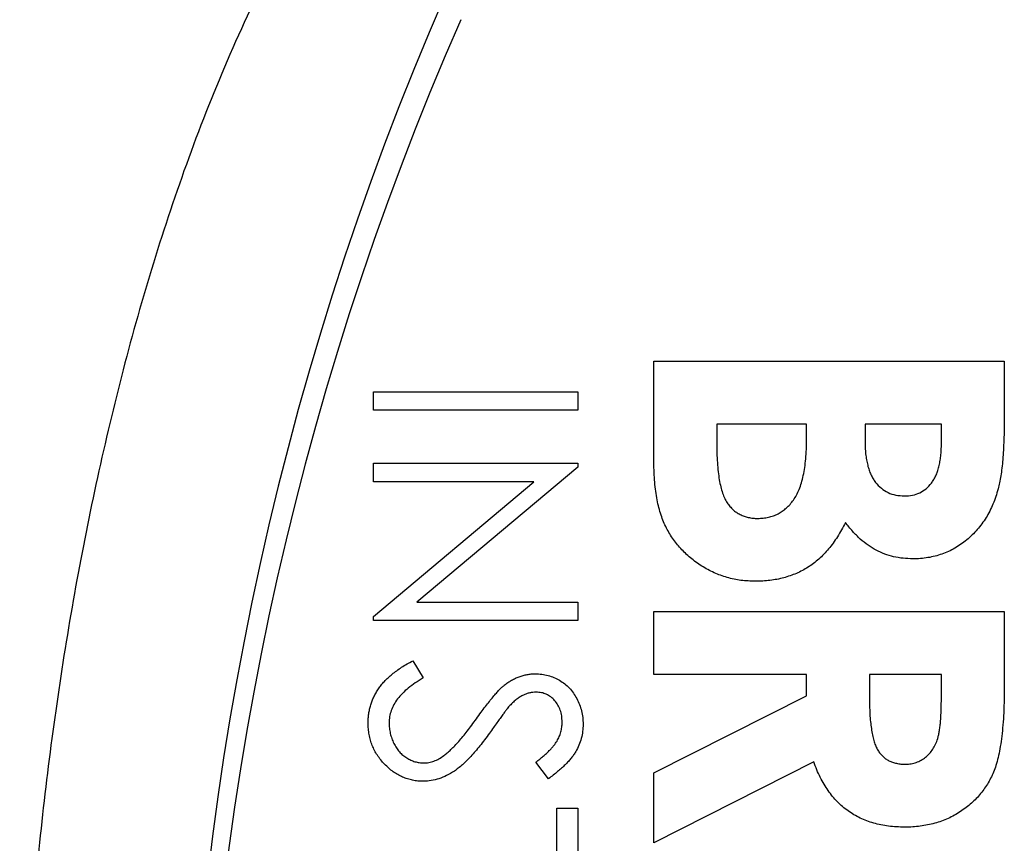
# Model space of a CAD drawing. Header units: inches. Extents: x 3.21 to 13.19, y 2.59 to 9.58.
# Tile 12 of 47: x 5.47 to 5.65, y 9.28 to 9.42. Entities that reach past the tile are written whole.
import ezdxf

# ---------------------------------------------------------------- set-up
doc = ezdxf.new("R2010")
doc.units = ezdxf.units.IN
doc.header["$MEASUREMENT"] = 0

msp = doc.modelspace()

# ---------------------------------------------------------------- linework, layer by layer
at = {"color": 7, "linetype": 'Continuous', "lineweight": 25}
for p, q in [((5.5849609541, 9.3617495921), (5.6474609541, 9.3617495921)), ((5.5849609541, 9.3441714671), (5.5849609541, 9.3617495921)), ((5.6474609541, 9.3617495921), (5.6474609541, 9.3517335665)), ((5.5349609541, 9.3562869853), (5.5714192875, 9.3562869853)), ((5.5349609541, 9.3530150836), (5.5349609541, 9.3562869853)), ((5.5714192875, 9.3562869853), (5.5714192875, 9.3530150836)), ((5.5714192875, 9.3530150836), (5.5349609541, 9.3530150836)), ((5.5961789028, 9.3505316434), (5.5961789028, 9.3473014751)), ((5.6122045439, 9.3505316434), (5.5961789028, 9.3505316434)), ((5.6122045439, 9.3478523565), (5.6122045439, 9.3505316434)), ((5.6226212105, 9.3505316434), (5.6226212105, 9.3475518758)), ((5.6362430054, 9.3505316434), (5.6226212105, 9.3505316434)), ((5.6362430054, 9.3470135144), (5.6362430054, 9.3505316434)), ((5.5349609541, 9.3435265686), (5.5714192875, 9.3435265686)), ((5.5349609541, 9.3402546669), (5.5349609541, 9.3435265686)), ((5.5714192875, 9.3428400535), (5.5427244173, 9.3187535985)), ((5.5714192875, 9.3435265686), (5.5714192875, 9.3428400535)), ((5.5349609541, 9.3162266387), (5.5635900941, 9.3402546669)), ((5.5635900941, 9.3402546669), (5.5349609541, 9.3402546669)), ((5.5427244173, 9.3187535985), (5.5714192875, 9.3187535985)), ((5.5714192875, 9.3187535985), (5.5714192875, 9.3154816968)), ((5.5349609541, 9.3154816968), (5.5349609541, 9.3162266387)), ((5.5849609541, 9.3059002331), (5.5849609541, 9.3171181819)), ((5.5849609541, 9.3171181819), (5.6474609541, 9.3171181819)), ((5.6474609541, 9.3171181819), (5.6474609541, 9.3040472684)), ((5.5714192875, 9.3154816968), (5.5349609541, 9.3154816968)), ((5.5419940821, 9.3083302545), (5.5438418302, 9.30524824)), ((5.6122045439, 9.3059002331), (5.5849609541, 9.3059002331)), ((5.6122045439, 9.3020941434), (5.6122045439, 9.3059002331)), ((5.6362430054, 9.3059002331), (5.6234224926, 9.3059002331)), ((5.6234224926, 9.3059002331), (5.6234224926, 9.301530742)), ((5.6362430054, 9.3020816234), (5.6362430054, 9.3059002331)), ((5.5849609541, 9.2883221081), (5.6122045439, 9.3020941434)), ((5.5661827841, 9.2872966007), (5.563940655, 9.2902544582)), ((5.6134815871, 9.2902752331), (5.5849609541, 9.2758521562)), ((5.5849609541, 9.2758521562), (5.5849609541, 9.2883221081)), ((5.5676799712, 9.2740687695), (5.5676799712, 9.2820148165)), ((5.5676799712, 9.2820148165), (5.5714192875, 9.2820148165)), ((5.5714192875, 9.2820148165), (5.5714192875, 9.2628508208))]:
    msp.add_line(p, q, dxfattribs=at)
for centre, start, end in [((6.0518038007, 9.2069611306), 156.4218215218, 203.5781784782), ((6.0542844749, 9.2018504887), 156.3331175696, 202.7062518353)]:
    msp.add_arc(centre, 0.5500000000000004, start, end, dxfattribs=at)
for points, knots in [([(5.578803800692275, 9.486961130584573), (5.575460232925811, 9.486961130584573), (5.572127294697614, 9.486512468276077), (5.565584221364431, 9.48478024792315), (5.562469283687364, 9.4835295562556), (5.556485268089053, 9.480424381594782), (5.553645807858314, 9.478580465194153), (5.548320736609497, 9.474548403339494), (5.545811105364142, 9.472346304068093), (5.541025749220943, 9.467657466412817), (5.53874495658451, 9.465161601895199), (5.534445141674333, 9.46003189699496), (5.532415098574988, 9.457387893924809), (5.526607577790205, 9.449269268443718), (5.523108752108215, 9.44361064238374), (5.516630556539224, 9.431950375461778), (5.513648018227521, 9.425929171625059), (5.508165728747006, 9.41379657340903), (5.505654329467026, 9.407664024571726), (5.498663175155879, 9.38910978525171), (5.494718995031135, 9.376533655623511), (5.487880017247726, 9.35107879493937), (5.48499187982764, 9.33819814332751), (5.480108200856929, 9.312179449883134), (5.478112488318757, 9.299013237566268), (5.47496270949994, 9.272652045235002), (5.473804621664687, 9.259441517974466), (5.472270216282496, 9.232964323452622), (5.471894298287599, 9.219673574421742), (5.471926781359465, 9.179865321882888), (5.473469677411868, 9.153574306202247), (5.47973677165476, 9.101510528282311), (5.484428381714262, 9.075732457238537), (5.494660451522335, 9.037585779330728), (5.49860889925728, 9.02495782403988), (5.508030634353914, 8.99995031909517), (5.513419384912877, 8.987743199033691), (5.523142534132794, 8.970255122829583), (5.526680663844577, 8.964539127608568), (5.534452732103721, 8.953697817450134), (5.538682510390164, 8.948551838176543), (5.548278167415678, 8.939167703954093), (5.553539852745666, 8.935017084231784), (5.562530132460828, 8.93036579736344), (5.565632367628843, 8.929128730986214), (5.572091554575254, 8.927419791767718), (5.575478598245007, 8.92696113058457), (5.578803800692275, 8.92696113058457)], [0, 0, 0, 0, 0.0156249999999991, 0.0156249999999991, 0.0312499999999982, 0.0312499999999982, 0.0468749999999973, 0.0468749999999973, 0.0624999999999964, 0.0624999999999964, 0.0781249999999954, 0.0781249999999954, 0.0937499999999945, 0.0937499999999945, 0.1249999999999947, 0.1249999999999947, 0.1562499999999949, 0.1562499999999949, 0.1874999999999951, 0.1874999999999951, 0.2499999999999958, 0.2499999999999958, 0.3124999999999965, 0.3124999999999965, 0.3749999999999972, 0.3749999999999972, 0.4374999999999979, 0.4374999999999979, 0.4999999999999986, 0.4999999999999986, 0.6249999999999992, 0.6249999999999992, 0.7499999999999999, 0.7499999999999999, 0.8125000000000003, 0.8125000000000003, 0.8750000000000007, 0.8750000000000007, 0.9062500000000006, 0.9062500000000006, 0.9375000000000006, 0.9375000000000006, 0.9687500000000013, 0.9687500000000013, 0.9843750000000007, 0.9843750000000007, 1, 1, 1, 1]), ([(5.647460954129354, 9.351733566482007), (5.647461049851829, 9.351032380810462), (5.647461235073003, 9.349675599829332), (5.647392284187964, 9.347718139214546), (5.647304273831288, 9.345906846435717), (5.647202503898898, 9.344239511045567), (5.647033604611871, 9.342716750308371), (5.646851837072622, 9.34133751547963), (5.646634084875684, 9.340106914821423), (5.646438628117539, 9.339346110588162), (5.64634667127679, 9.338988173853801)], [0, 0, 0, 0, 0.1639962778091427, 0.317329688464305, 0.458061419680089, 0.5881864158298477, 0.7079510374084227, 0.8163213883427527, 0.91358444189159, 1, 1, 1, 1]), ([(5.596178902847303, 9.347301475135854), (5.596182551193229, 9.34666286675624), (5.596189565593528, 9.345435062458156), (5.596274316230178, 9.343676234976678), (5.596427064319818, 9.342077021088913), (5.596617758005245, 9.340641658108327), (5.596876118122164, 9.339367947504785), (5.597204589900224, 9.33826019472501), (5.597565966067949, 9.337303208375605), (5.598012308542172, 9.33650272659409), (5.598531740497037, 9.335848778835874), (5.599062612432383, 9.335258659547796), (5.599675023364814, 9.334777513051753), (5.6003426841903, 9.334396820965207), (5.601049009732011, 9.3340673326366), (5.601821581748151, 9.333868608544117), (5.602637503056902, 9.333717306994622), (5.603201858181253, 9.333708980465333), (5.603490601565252, 9.33370472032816)], [0, 0, 0, 0, 0.1095674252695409, 0.2106570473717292, 0.3020024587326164, 0.3851432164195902, 0.4590126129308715, 0.5247192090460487, 0.583226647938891, 0.6342083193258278, 0.6811857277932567, 0.7262751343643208, 0.7701133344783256, 0.8140800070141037, 0.8579941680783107, 0.9033387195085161, 0.9505447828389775, 1, 1, 1, 1]), ([(5.603490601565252, 9.33370472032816), (5.603820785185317, 9.333714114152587), (5.60446389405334, 9.333732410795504), (5.605403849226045, 9.333881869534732), (5.606281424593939, 9.334153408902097), (5.607118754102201, 9.334495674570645), (5.607886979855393, 9.33497101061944), (5.608606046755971, 9.335537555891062), (5.609271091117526, 9.336208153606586), (5.609893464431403, 9.336977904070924), (5.610447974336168, 9.337875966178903), (5.610917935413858, 9.338908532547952), (5.611320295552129, 9.340069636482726), (5.611636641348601, 9.34136637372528), (5.611906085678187, 9.342794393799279), (5.612066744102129, 9.34436480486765), (5.612186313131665, 9.346064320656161), (5.612198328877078, 9.347242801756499), (5.612204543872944, 9.34785235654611)], [0, 0, 0, 0, 0.0528194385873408, 0.1028780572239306, 0.1516783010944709, 0.1995514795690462, 0.2471912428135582, 0.2956844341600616, 0.3457341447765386, 0.3979806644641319, 0.4537563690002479, 0.5141051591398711, 0.5791477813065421, 0.6500829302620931, 0.7274866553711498, 0.8114766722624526, 0.9024886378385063, 1, 1, 1, 1]), ([(5.62262121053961, 9.347551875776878), (5.622624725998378, 9.347146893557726), (5.622631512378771, 9.346365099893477), (5.622719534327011, 9.34523596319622), (5.622868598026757, 9.344185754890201), (5.623080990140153, 9.34321586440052), (5.623338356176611, 9.342320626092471), (5.623665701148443, 9.34151064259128), (5.624056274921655, 9.340783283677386), (5.6246238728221, 9.33992627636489), (5.625493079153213, 9.33904350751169), (5.626720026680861, 9.338253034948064), (5.628140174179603, 9.337789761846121), (5.629140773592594, 9.337737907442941), (5.629657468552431, 9.337711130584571)], [0, 0, 0, 0, 0.0887648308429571, 0.1713551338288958, 0.2480819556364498, 0.3211199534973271, 0.3888601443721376, 0.4520616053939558, 0.51223021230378, 0.5695781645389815, 0.6769774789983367, 0.781039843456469, 0.8869321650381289, 1, 1, 1, 1]), ([(5.629657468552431, 9.337711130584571), (5.630141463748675, 9.337732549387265), (5.631077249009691, 9.337773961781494), (5.632392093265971, 9.338240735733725), (5.633551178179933, 9.33896790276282), (5.634356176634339, 9.339813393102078), (5.634896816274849, 9.340619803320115), (5.635259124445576, 9.341313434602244), (5.635573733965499, 9.342078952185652), (5.635822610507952, 9.342922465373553), (5.636005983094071, 9.343840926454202), (5.636141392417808, 9.344831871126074), (5.636233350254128, 9.345897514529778), (5.636239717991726, 9.346633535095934), (5.636243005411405, 9.347013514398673)], [0, 0, 0, 0, 0.1123098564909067, 0.217146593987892, 0.320713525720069, 0.4286594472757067, 0.4860915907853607, 0.5465383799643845, 0.6106279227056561, 0.678603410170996, 0.7510545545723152, 0.828596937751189, 0.9115111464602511, 0.9999999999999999, 0.9999999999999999, 0.9999999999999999, 0.9999999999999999]), ([(5.603052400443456, 9.322486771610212), (5.602198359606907, 9.32252024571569), (5.600512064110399, 9.322586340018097), (5.598045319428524, 9.323119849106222), (5.595692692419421, 9.323976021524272), (5.593488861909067, 9.325165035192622), (5.591482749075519, 9.32662103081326), (5.58972530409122, 9.328297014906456), (5.588242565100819, 9.330172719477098), (5.587232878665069, 9.331896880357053), (5.586558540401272, 9.333395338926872), (5.586147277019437, 9.334642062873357), (5.585758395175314, 9.335977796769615), (5.585488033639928, 9.337426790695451), (5.585239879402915, 9.33896547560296), (5.585086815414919, 9.340609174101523), (5.584983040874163, 9.34235472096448), (5.584968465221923, 9.343553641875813), (5.584960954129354, 9.344171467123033)], [0, 0, 0, 0, 0.0802607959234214, 0.1584741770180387, 0.2362074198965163, 0.3150564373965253, 0.3931752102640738, 0.4686866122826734, 0.542738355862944, 0.6173280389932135, 0.6559859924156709, 0.6970724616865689, 0.7406907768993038, 0.7867235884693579, 0.8355751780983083, 0.8872468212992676, 0.9418962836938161, 1, 1, 1, 1]), ([(5.64634667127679, 9.338988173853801), (5.646216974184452, 9.338518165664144), (5.645962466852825, 9.337595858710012), (5.645448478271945, 9.336274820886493), (5.644877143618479, 9.335021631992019), (5.64422535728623, 9.333837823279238), (5.643485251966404, 9.332730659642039), (5.642650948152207, 9.331704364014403), (5.641755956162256, 9.330736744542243), (5.640775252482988, 9.329862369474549), (5.63973919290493, 9.329071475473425), (5.638646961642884, 9.328386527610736), (5.637520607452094, 9.327784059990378), (5.636328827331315, 9.3273307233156), (5.635106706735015, 9.326946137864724), (5.633830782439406, 9.326689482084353), (5.632512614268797, 9.326517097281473), (5.631615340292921, 9.326501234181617), (5.631159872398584, 9.326493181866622)], [0, 0, 0, 0, 0.0687530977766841, 0.1349156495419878, 0.1997307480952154, 0.2629864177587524, 0.3253727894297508, 0.3873549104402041, 0.4494292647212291, 0.5111422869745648, 0.5725003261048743, 0.6331078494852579, 0.6928945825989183, 0.7523789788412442, 0.8127285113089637, 0.8734731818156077, 0.9357733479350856, 1, 1, 1, 1]), ([(5.619115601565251, 9.332978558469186), (5.618890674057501, 9.332537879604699), (5.61844965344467, 9.331673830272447), (5.617724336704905, 9.330447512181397), (5.616954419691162, 9.329310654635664), (5.616146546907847, 9.328262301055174), (5.615294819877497, 9.32730611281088), (5.614395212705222, 9.326448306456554), (5.613463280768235, 9.325670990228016), (5.612480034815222, 9.324992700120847), (5.611457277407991, 9.324401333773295), (5.610393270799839, 9.323882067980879), (5.609272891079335, 9.323466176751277), (5.60811989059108, 9.323093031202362), (5.606917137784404, 9.32281958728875), (5.605668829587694, 9.322639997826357), (5.60437834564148, 9.322502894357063), (5.603499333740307, 9.322492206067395), (5.603052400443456, 9.322486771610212)], [0, 0, 0, 0, 0.072776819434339, 0.1426952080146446, 0.2094499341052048, 0.2746621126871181, 0.3372761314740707, 0.3976370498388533, 0.4573827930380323, 0.51563014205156, 0.5731284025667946, 0.6310707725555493, 0.6895667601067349, 0.7487928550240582, 0.8092629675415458, 0.8707408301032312, 0.9342782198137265, 1, 1, 1, 1]), ([(5.631159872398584, 9.326493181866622), (5.630574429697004, 9.326512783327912), (5.629421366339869, 9.326551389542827), (5.627735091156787, 9.32684595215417), (5.626130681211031, 9.327326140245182), (5.624592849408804, 9.327988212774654), (5.62313921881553, 9.328903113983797), (5.621724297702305, 9.33002378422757), (5.620372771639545, 9.331401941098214), (5.619544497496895, 9.332440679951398), (5.619115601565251, 9.332978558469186)], [0, 0, 0, 0, 0.123300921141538, 0.2428483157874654, 0.3594093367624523, 0.4755617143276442, 0.5943988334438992, 0.7201859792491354, 0.8551070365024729, 1, 1, 1, 1]), ([(5.534026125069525, 9.297243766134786), (5.534031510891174, 9.297519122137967), (5.534042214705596, 9.29806636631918), (5.534134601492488, 9.298873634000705), (5.534270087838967, 9.299666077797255), (5.534476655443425, 9.300433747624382), (5.534733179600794, 9.301186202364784), (5.535047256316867, 9.301916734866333), (5.535421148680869, 9.302627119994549), (5.535855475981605, 9.303318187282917), (5.536356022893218, 9.303996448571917), (5.536934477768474, 9.304658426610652), (5.537586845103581, 9.305311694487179), (5.538319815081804, 9.30594427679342), (5.539125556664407, 9.306567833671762), (5.540010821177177, 9.307170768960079), (5.540971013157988, 9.307765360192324), (5.541646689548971, 9.308138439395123), (5.541994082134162, 9.308330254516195)], [0, 0, 0, 0, 0.0572115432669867, 0.1137025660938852, 0.1686893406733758, 0.2241628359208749, 0.2787266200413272, 0.3338041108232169, 0.3892545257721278, 0.4454091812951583, 0.5032947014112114, 0.5642689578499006, 0.6279541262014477, 0.6950208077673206, 0.7653592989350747, 0.8396022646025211, 0.9175330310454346, 0.9999999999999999, 0.9999999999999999, 0.9999999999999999, 0.9999999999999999]), ([(5.54384183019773, 9.305248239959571), (5.543361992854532, 9.304961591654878), (5.542442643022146, 9.304412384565), (5.54120037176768, 9.303496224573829), (5.540144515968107, 9.30254692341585), (5.5392812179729, 9.301557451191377), (5.538601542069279, 9.300533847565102), (5.538120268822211, 9.299469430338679), (5.537820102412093, 9.298367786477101), (5.537783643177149, 9.297618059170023), (5.537765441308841, 9.297243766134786)], [0, 0, 0, 0, 0.1590042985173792, 0.3046460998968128, 0.4385469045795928, 0.5623222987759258, 0.6774325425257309, 0.7868973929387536, 0.8936108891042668, 1, 1, 1, 1]), ([(5.558295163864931, 9.303955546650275), (5.558509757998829, 9.304116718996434), (5.558931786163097, 9.304433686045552), (5.559591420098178, 9.304852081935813), (5.560266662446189, 9.305207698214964), (5.560959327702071, 9.305486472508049), (5.561659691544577, 9.305721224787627), (5.562376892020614, 9.305879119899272), (5.563107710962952, 9.305977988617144), (5.563599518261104, 9.305988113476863), (5.563845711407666, 9.305993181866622)], [0, 0, 0, 0, 0.1335067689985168, 0.2625589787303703, 0.3882644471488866, 0.5126673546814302, 0.6337222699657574, 0.755393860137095, 0.877552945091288, 1, 1, 1, 1]), ([(5.563845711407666, 9.305993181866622), (5.564231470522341, 9.305979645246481), (5.564994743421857, 9.305952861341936), (5.566109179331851, 9.305724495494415), (5.567176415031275, 9.30536825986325), (5.568172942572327, 9.304853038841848), (5.569096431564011, 9.304216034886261), (5.569932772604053, 9.303463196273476), (5.570641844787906, 9.3025693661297), (5.571254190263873, 9.301583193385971), (5.571737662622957, 9.300510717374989), (5.57210430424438, 9.299388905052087), (5.572309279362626, 9.298212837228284), (5.572339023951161, 9.297414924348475), (5.572354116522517, 9.297010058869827)], [0, 0, 0, 0, 0.0837951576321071, 0.1657992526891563, 0.2463087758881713, 0.3277386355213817, 0.4087822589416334, 0.4897099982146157, 0.5713803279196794, 0.6559873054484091, 0.7414934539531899, 0.8265264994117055, 0.9119785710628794, 1, 1, 1, 1]), ([(5.553336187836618, 9.297981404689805), (5.553609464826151, 9.298364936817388), (5.554131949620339, 9.299098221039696), (5.554906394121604, 9.300124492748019), (5.555618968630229, 9.301040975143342), (5.556259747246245, 9.301852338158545), (5.556856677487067, 9.302537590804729), (5.557377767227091, 9.30312178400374), (5.557850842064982, 9.30358336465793), (5.558157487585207, 9.303840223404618), (5.558295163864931, 9.303955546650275)], [0, 0, 0, 0, 0.1815319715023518, 0.3470753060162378, 0.4955587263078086, 0.6290766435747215, 0.745524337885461, 0.8458335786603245, 0.9307830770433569, 1, 1, 1, 1]), ([(5.647460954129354, 9.304047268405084), (5.647457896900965, 9.303183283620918), (5.647452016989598, 9.30152159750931), (5.647358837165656, 9.299125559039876), (5.647229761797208, 9.296924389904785), (5.647030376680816, 9.294911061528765), (5.646772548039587, 9.293093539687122), (5.646459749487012, 9.291467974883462), (5.646106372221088, 9.290033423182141), (5.645673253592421, 9.28877050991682), (5.645174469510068, 9.287633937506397), (5.644611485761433, 9.28657745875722), (5.643963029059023, 9.285582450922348), (5.643255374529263, 9.284630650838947), (5.642463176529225, 9.283739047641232), (5.641592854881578, 9.28291011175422), (5.640650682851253, 9.282133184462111), (5.639642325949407, 9.281407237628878), (5.63856919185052, 9.280761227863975), (5.637446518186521, 9.280188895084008), (5.636271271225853, 9.279718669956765), (5.635050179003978, 9.279327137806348), (5.633781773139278, 9.279025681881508), (5.632466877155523, 9.278821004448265), (5.631104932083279, 9.278669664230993), (5.630179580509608, 9.278661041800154), (5.629707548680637, 9.278656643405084)], [0, 0, 0, 0, 0.0728765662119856, 0.1401621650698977, 0.2022428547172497, 0.2588508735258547, 0.3107782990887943, 0.3570369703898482, 0.3984482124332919, 0.4352986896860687, 0.4695068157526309, 0.5030546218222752, 0.5361580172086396, 0.5696022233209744, 0.6030186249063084, 0.636632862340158, 0.6708898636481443, 0.7059620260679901, 0.7413420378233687, 0.7764512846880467, 0.8121451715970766, 0.8479949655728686, 0.8845415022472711, 0.9219874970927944, 0.9602049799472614, 0.9999999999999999, 0.9999999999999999, 0.9999999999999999, 0.9999999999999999]), ([(5.563999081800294, 9.30272128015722), (5.563803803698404, 9.302716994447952), (5.563412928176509, 9.302708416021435), (5.562833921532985, 9.30259684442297), (5.562260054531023, 9.302438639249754), (5.561688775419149, 9.302207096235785), (5.561106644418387, 9.301895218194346), (5.560515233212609, 9.301471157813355), (5.559899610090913, 9.300940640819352), (5.559499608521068, 9.300533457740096), (5.559288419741, 9.30031847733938)], [0, 0, 0, 0, 0.1073157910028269, 0.2148070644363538, 0.3233866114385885, 0.4345959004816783, 0.5532850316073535, 0.685983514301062, 0.8342087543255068, 1, 1, 1, 1]), ([(5.5686148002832, 9.297375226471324), (5.568602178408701, 9.297751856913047), (5.568577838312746, 9.29847815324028), (5.568312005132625, 9.299509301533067), (5.567893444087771, 9.300437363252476), (5.567306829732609, 9.301234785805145), (5.566611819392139, 9.301898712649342), (5.565812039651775, 9.30237897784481), (5.564928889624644, 9.302668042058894), (5.564312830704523, 9.302703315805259), (5.563999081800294, 9.30272128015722)], [0, 0, 0, 0, 0.1430730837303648, 0.2759029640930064, 0.4023708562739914, 0.5284136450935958, 0.650356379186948, 0.7658950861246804, 0.88077413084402, 1, 1, 1, 1]), ([(5.629857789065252, 9.289874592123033), (5.630189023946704, 9.289887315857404), (5.630839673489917, 9.289912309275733), (5.631776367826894, 9.290160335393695), (5.632643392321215, 9.290555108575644), (5.633436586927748, 9.291096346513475), (5.634132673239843, 9.291777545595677), (5.634741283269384, 9.292557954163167), (5.635233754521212, 9.293449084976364), (5.635549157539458, 9.29428007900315), (5.635743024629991, 9.295041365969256), (5.635880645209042, 9.295726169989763), (5.635987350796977, 9.29652133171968), (5.636090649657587, 9.297422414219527), (5.636161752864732, 9.298433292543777), (5.636212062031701, 9.299552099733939), (5.636232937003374, 9.300779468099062), (5.636239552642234, 9.301635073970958), (5.636243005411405, 9.302081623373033)], [0, 0, 0, 0, 0.0637633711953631, 0.1252513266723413, 0.1853973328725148, 0.2467851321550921, 0.3093952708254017, 0.3725000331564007, 0.4369906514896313, 0.5050009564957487, 0.5432613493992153, 0.5884027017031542, 0.6396207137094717, 0.6979238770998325, 0.763292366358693, 0.8349930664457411, 0.9138812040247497, 1, 1, 1, 1]), ([(5.559288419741, 9.30031847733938), (5.559217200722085, 9.300238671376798), (5.559048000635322, 9.300049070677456), (5.558770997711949, 9.299702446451), (5.558429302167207, 9.29924470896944), (5.558006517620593, 9.298687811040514), (5.557516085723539, 9.298021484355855), (5.5569642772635, 9.297245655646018), (5.556333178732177, 9.29636897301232), (5.555891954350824, 9.295746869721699), (5.555658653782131, 9.295417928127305)], [0, 0, 0, 0, 0.0525942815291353, 0.1249519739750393, 0.2180938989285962, 0.3335024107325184, 0.4687891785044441, 0.6249375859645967, 0.8016830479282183, 1, 1, 1, 1]), ([(5.623422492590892, 9.301530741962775), (5.623428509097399, 9.300996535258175), (5.623440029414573, 9.299973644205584), (5.623493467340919, 9.298502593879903), (5.623622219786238, 9.29716652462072), (5.62378491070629, 9.295959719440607), (5.623972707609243, 9.294876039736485), (5.624242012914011, 9.293925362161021), (5.624530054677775, 9.293092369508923), (5.624889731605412, 9.292389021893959), (5.625291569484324, 9.291785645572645), (5.625768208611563, 9.291279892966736), (5.626290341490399, 9.29083434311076), (5.626890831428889, 9.290484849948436), (5.627545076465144, 9.290202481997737), (5.628265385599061, 9.290027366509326), (5.629038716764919, 9.28988842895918), (5.62957744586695, 9.289879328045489), (5.629857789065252, 9.289874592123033)], [0, 0, 0, 0, 0.1055584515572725, 0.2021217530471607, 0.2907357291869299, 0.3706174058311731, 0.4427476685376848, 0.5077637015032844, 0.5656721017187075, 0.6165624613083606, 0.6634473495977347, 0.7083772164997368, 0.7534581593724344, 0.7985692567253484, 0.8451267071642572, 0.8937276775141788, 0.9446981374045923, 1, 1, 1, 1]), ([(5.543892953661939, 9.286829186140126), (5.54356609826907, 9.286836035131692), (5.542918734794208, 9.286849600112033), (5.541968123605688, 9.287005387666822), (5.541045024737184, 9.287233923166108), (5.540160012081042, 9.28757729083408), (5.539301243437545, 9.287999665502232), (5.53847662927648, 9.288521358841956), (5.537697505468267, 9.289150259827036), (5.536947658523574, 9.289849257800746), (5.536270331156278, 9.290626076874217), (5.535664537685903, 9.29144515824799), (5.535157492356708, 9.292311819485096), (5.53474931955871, 9.293221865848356), (5.53442502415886, 9.294170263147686), (5.534191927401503, 9.295158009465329), (5.534048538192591, 9.29618785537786), (5.534033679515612, 9.296887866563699), (5.534026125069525, 9.297243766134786)], [0, 0, 0, 0, 0.0614756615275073, 0.1217575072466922, 0.1808942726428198, 0.2402225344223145, 0.3000724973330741, 0.3608488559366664, 0.4234788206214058, 0.4883234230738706, 0.5535990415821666, 0.6172173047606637, 0.679865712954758, 0.7422234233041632, 0.804690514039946, 0.8682774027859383, 0.933029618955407, 1, 1, 1, 1]), ([(5.537765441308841, 9.297243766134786), (5.537774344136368, 9.296924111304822), (5.537791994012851, 9.296290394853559), (5.537961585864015, 9.295357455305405), (5.538222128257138, 9.294451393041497), (5.538595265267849, 9.293590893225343), (5.539046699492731, 9.292787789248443), (5.539592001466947, 9.29208363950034), (5.540202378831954, 9.29147451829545), (5.540883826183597, 9.290977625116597), (5.541614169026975, 9.290591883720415), (5.542370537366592, 9.290312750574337), (5.543149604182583, 9.290135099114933), (5.543677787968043, 9.290112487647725), (5.543944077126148, 9.290101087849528)], [0, 0, 0, 0, 0.0912725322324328, 0.180948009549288, 0.2701146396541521, 0.3601913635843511, 0.4483863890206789, 0.5327179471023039, 0.6138937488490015, 0.6940494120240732, 0.7727915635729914, 0.8491746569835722, 0.9239598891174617, 1, 1, 1, 1]), ([(5.547522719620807, 9.291408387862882), (5.54773196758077, 9.29157116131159), (5.548172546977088, 9.291913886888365), (5.548817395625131, 9.292511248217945), (5.549498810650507, 9.293193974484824), (5.550214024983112, 9.293965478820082), (5.550949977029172, 9.29484109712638), (5.551722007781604, 9.295802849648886), (5.552527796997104, 9.296855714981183), (5.553060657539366, 9.297597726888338), (5.553336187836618, 9.297981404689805)], [0, 0, 0, 0, 0.090283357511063, 0.1900949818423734, 0.2991799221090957, 0.418913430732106, 0.5483697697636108, 0.6887820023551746, 0.8390761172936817, 1, 1, 1, 1]), ([(5.563940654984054, 9.290254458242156), (5.564170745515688, 9.290433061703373), (5.564613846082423, 9.290777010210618), (5.565234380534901, 9.29129919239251), (5.565801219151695, 9.291791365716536), (5.566293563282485, 9.292276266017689), (5.56673838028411, 9.292728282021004), (5.567119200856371, 9.293167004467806), (5.567439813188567, 9.293586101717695), (5.567781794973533, 9.294114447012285), (5.56812294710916, 9.294779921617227), (5.568405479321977, 9.295614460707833), (5.568581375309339, 9.296484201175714), (5.568603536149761, 9.29707495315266), (5.5686148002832, 9.297375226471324)], [0, 0, 0, 0, 0.0984723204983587, 0.1896346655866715, 0.2741921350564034, 0.352193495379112, 0.4232112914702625, 0.4885652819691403, 0.5484894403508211, 0.6014578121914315, 0.7012186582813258, 0.8003937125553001, 0.8985421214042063, 1, 1, 1, 1]), ([(5.572354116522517, 9.297010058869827), (5.572339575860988, 9.29658036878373), (5.572310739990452, 9.295728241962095), (5.572051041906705, 9.294472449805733), (5.571631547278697, 9.29326105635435), (5.571148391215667, 9.292285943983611), (5.57066799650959, 9.291524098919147), (5.570230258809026, 9.290943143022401), (5.569726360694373, 9.290354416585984), (5.569154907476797, 9.289753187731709), (5.568510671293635, 9.289149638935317), (5.567798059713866, 9.288534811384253), (5.567021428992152, 9.287907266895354), (5.566467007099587, 9.287503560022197), (5.566182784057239, 9.287296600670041)], [0, 0, 0, 0, 0.1072351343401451, 0.2126600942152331, 0.3188156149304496, 0.4267810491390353, 0.4836347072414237, 0.5435938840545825, 0.6082991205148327, 0.6771197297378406, 0.750680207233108, 0.8287096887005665, 0.9121884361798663, 1, 1, 1, 1]), ([(5.555658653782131, 9.295417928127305), (5.555370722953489, 9.295022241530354), (5.554813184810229, 9.294256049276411), (5.553975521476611, 9.293165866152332), (5.553156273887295, 9.292177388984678), (5.552360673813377, 9.291287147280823), (5.551594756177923, 9.290486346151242), (5.550849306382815, 9.289783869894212), (5.55012966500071, 9.289172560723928), (5.549207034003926, 9.288514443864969), (5.548073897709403, 9.287841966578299), (5.546685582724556, 9.287264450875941), (5.545291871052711, 9.286900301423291), (5.544355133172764, 9.286852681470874), (5.543892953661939, 9.286829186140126)], [0, 0, 0, 0, 0.0969723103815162, 0.187773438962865, 0.2723961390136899, 0.3513209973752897, 0.4243347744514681, 0.4919087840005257, 0.5542332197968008, 0.6112676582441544, 0.7163478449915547, 0.8145400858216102, 0.9084954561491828, 1, 1, 1, 1]), ([(5.543944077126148, 9.290101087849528), (5.544247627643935, 9.290116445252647), (5.544864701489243, 9.290147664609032), (5.545775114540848, 9.290411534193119), (5.546676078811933, 9.290826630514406), (5.547233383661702, 9.291209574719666), (5.547522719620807, 9.291408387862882)], [0, 0, 0, 0, 0.2347233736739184, 0.4771583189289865, 0.7285562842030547, 1, 1, 1, 1]), ([(5.629707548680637, 9.278656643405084), (5.629214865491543, 9.278668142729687), (5.628248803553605, 9.27869069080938), (5.626829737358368, 9.278812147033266), (5.62547207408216, 9.279034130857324), (5.624179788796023, 9.27937035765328), (5.62293679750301, 9.279756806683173), (5.621766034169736, 9.280270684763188), (5.620650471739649, 9.28085064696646), (5.619605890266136, 9.281539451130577), (5.618609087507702, 9.282295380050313), (5.617698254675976, 9.283174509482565), (5.616824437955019, 9.284119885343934), (5.616042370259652, 9.285184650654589), (5.615299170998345, 9.286321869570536), (5.614625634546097, 9.287554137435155), (5.614004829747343, 9.288873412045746), (5.613658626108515, 9.289800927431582), (5.613481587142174, 9.290275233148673)], [0, 0, 0, 0, 0.0687412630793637, 0.1347890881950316, 0.1985360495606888, 0.2603856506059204, 0.3209615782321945, 0.379903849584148, 0.4385029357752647, 0.4961543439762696, 0.5542654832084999, 0.6127487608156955, 0.6725134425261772, 0.733646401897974, 0.7967896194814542, 0.8619356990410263, 0.9293977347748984, 1, 1, 1, 1])]:
    msp.add_open_spline(points, degree=3, knots=knots, dxfattribs=at)

doc.saveas('drawing.dxf')
